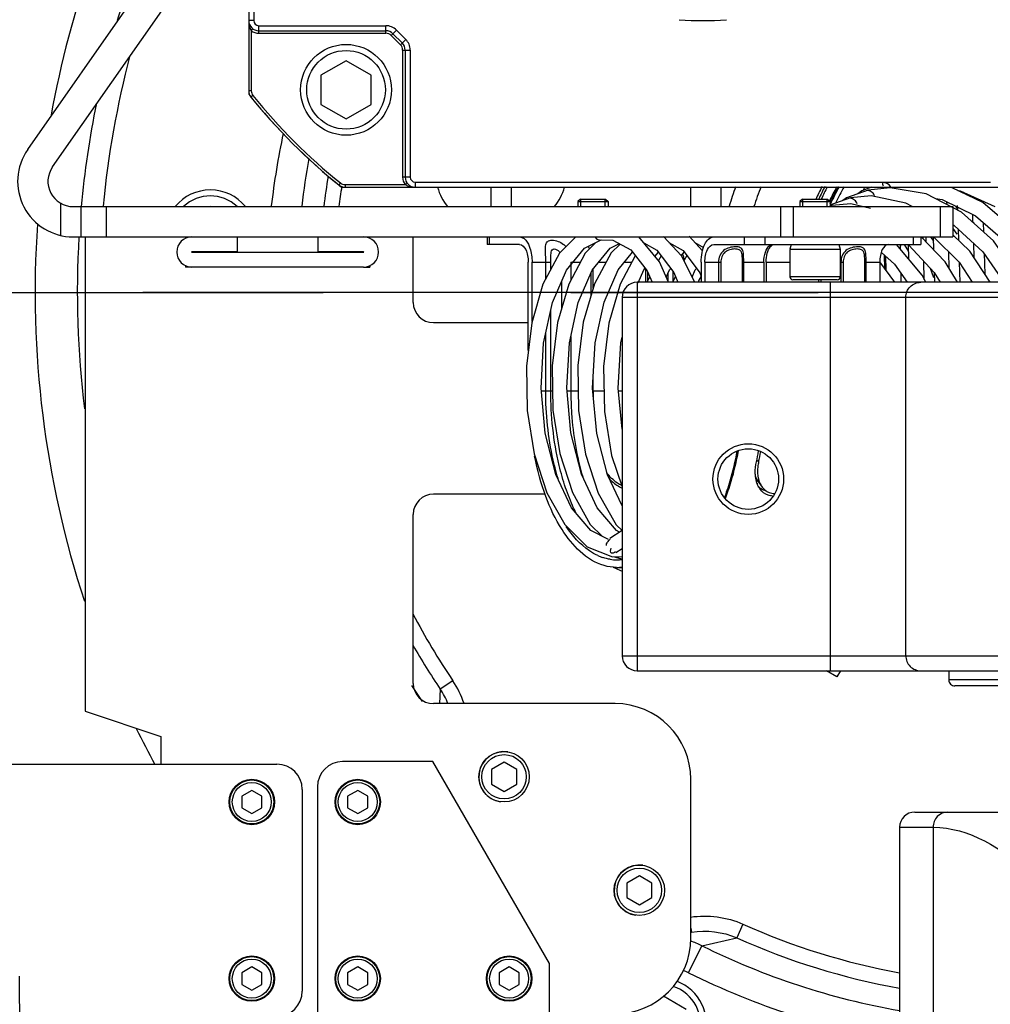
# Model space of a CAD drawing. Header units: millimetres. Extents: x 0 to 11890, y 0 to 8410.
# Tile 46 of 103: x 6911 to 7103, y 2128 to 2323. Entities that reach past the tile are written whole.
import ezdxf

# ---------------------------------------------------------------- set-up
doc = ezdxf.new("R2010")
doc.units = ezdxf.units.MM
doc.header["$LTSCALE"] = 653.95
doc.linetypes.add('CENTER', pattern=[0.6, 0.375, -0.075, 0.075, -0.075])
doc.layers.get('0').update_dxf_attribs({"linetype": 'CONTINUOUS'})
for name, color, linetype in [('304103000001_DXF_AXIS', 7, 'CONTINUOUS'), ('304103000002DXF_CONTINUOUS_LINE', 7, 'CONTINUOUS'), ('304103000006_DXF_AXIS', 7, 'CONTINUOUS'), ('304103000006DXF_CONTINUOUS_LINE', 7, 'CONTINUOUS'), ('304104000031DXF_CONTINUOUS_LINE', 7, 'CONTINUOUS'), ('304104000038DXF_CONTINUOUS_LINE', 7, 'CONTINUOUS'), ('304105000021DXF_CONTINUOUS_LINE', 7, 'CONTINUOUS'), ('304105000022DXF_CONTINUOUS_LINE', 7, 'CONTINUOUS'), ('304105000023DXF_CONTINUOUS_LINE', 7, 'CONTINUOUS'), ('304105000035DXF_CONTINUOUS_LINE', 7, 'CONTINUOUS'), ('304105000038DXF_CONTINUOUS_LINE', 7, 'CONTINUOUS'), ('304105000040DXF_CONTINUOUS_LINE', 7, 'CONTINUOUS'), ('304199000001DXF_CONTINUOUS_LINE', 7, 'CONTINUOUS'), ('304304000001DXF_CONTINUOUS_LINE', 7, 'CONTINUOUS'), ('501023000027DXF_CONTINUOUS_LINE', 7, 'CONTINUOUS'), ('501023000031DXF_CONTINUOUS_LINE', 7, 'CONTINUOUS'), ('501023000032DXF_CONTINUOUS_LINE', 7, 'CONTINUOUS'), ('501023000034DXF_CONTINUOUS_LINE', 7, 'CONTINUOUS'), ('501023000035DXF_CONTINUOUS_LINE', 7, 'CONTINUOUS'), ('501023000062DXF_CONTINUOUS_LINE', 7, 'CONTINUOUS'), ('501023000078DXF_CONTINUOUS_LINE', 7, 'CONTINUOUS'), ('501025000001DXF_CONTINUOUS_LINE', 7, 'CONTINUOUS'), ('537003000004DXF_CONTINUOUS_LINE', 7, 'CONTINUOUS'), ('604006000002DXF_CONTINUOUS_LINE', 7, 'CONTINUOUS'), ('604006000006DXF_CONTINUOUS_LINE', 7, 'CONTINUOUS'), ('R50-1TANHUANDXF_CONTINUOUS_LINE', 7, 'CONTINUOUS')]:
    doc.layers.add(name, color=color, linetype=linetype)

msp = doc.modelspace()

# ---------------------------------------------------------------- linework, layer by layer
at = {"color": 2, "linetype": 'Continuous'}
msp.add_circle((7110.316, 2268.777), 578.65, dxfattribs=at)
at = {"layer": '304103000001_DXF_AXIS', "color": 7, "linetype": 'CENTER'}
msp.add_line((6333.501, 2268.777), (8534.198, 2268.777), dxfattribs=at)
at = {"layer": '304103000002DXF_CONTINUOUS_LINE', "color": 7, "linetype": 'Continuous'}
for p, q in [((7088.316, 2165.777), (7151.316, 2165.777)), ((7085.316, 2162.777), (7085.316, 2123.433))]:
    msp.add_line(p, q, dxfattribs=at)
at = {"layer": '304103000002DXF_CONTINUOUS_LINE', "color": 9, "linetype": 'Continuous'}
for p, q in [((7085.316, 2162.777), (7091.937, 2162.777)), ((7091.937, 2162.777), (7091.937, 2111.236))]:
    msp.add_line(p, q, dxfattribs=at)
at = {"layer": '304103000002DXF_CONTINUOUS_LINE', "color": 7, "linetype": 'Continuous'}
msp.add_arc((7088.316, 2162.777), 3, 90.00012, 180, dxfattribs=at)
at = {"layer": '304103000002DXF_CONTINUOUS_LINE', "color": 9, "linetype": 'Continuous'}
for points in [[(7092.782, 2164.898), (7092.254, 2164.35), (7091.937, 2163.538), (7091.937, 2162.777)], [(7094.82, 2165.777), (7094.08, 2165.777), (7093.294, 2165.432), (7092.782, 2164.898)]]:
    msp.add_open_spline(points, degree=3, dxfattribs=at)
msp.add_open_spline([(7091.937, 2162.777), (7099.042, 2162.777), (7113.314, 2153.361), (7123.83, 2142.563), (7130.313, 2137.163)], degree=3, knots=[0, 0, 0, 0, 0.4571231, 1, 1, 1, 1], dxfattribs=at)
at = {"layer": '304103000006_DXF_AXIS', "color": 7, "linetype": 'CENTER'}
msp.add_line((7110.316, 2268.777), (6935.316, 2268.777), dxfattribs=at)
at = {"layer": '304103000006DXF_CONTINUOUS_LINE', "color": 9, "linetype": 'Continuous'}
for p, q in [((7004.316, 2289.628), (7004.316, 2285.777)), ((7008.316, 2289.628), (7008.316, 2285.777)), ((7033.316, 2270.777), (7033.316, 2193.777)), ((7071.629, 2193.777), (7071.629, 2270.777)), ((7190.316, 2267.777), (7030.316, 2267.777)), ((7086.523, 2196.777), (7086.523, 2267.777)), ((7030.316, 2196.777), (7125.316, 2196.777)), ((6996.762, 2191.817), (6994.288, 2190.141)), ((6994.288, 2190.141), (6994.151, 2187.274)), ((7043.918, 2142.805), (7044.069, 2141.948)), ((7054.244, 2143.584), (7053.023, 2140.856)), ((7046.121, 2139.296), (7053.023, 2140.856)), ((7043.466, 2133.941), (7046.121, 2139.296))]:
    msp.add_line(p, q, dxfattribs=at)
at = {"layer": '304103000006DXF_CONTINUOUS_LINE', "color": 7, "linetype": 'Continuous'}
for p, q in [((7190.316, 2270.777), (7033.316, 2270.777)), ((7030.316, 2267.777), (7030.316, 2196.777)), ((7033.316, 2193.777), (7125.316, 2193.777)), ((7043.918, 2141.922), (7044.071, 2141.949))]:
    msp.add_line(p, q, dxfattribs=at)
for radius in [7, 6]:
    msp.add_circle((7055.316, 2231.777), radius, dxfattribs=at)
at = {"layer": '304103000006DXF_CONTINUOUS_LINE', "color": 9, "linetype": 'Continuous'}
for centre, radius, start, end in [((7110.316, 2268.777), 196.34, 160.47066, 169.68513), ((7110.316, 2268.777), 187.968, 161.18588, 163.34776), ((7110.316, 2268.777), 183.638, 165.18256, 174.66716), ((7110.316, 2268.777), 187.968, 168.49004, 174.81199), ((7110.316, 2268.777), 150.498, 167.91222, 173.46328), ((7110.316, 2268.777), 144.521, 169.42195, 173.20586), ((7110.316, 2268.777), 140.165, 170.53128, 173.02864), ((7110.316, 2268.777), 137.177, 171.20386, 172.87222), ((7004.316, 2292.628), 11, 195.85709, 218.90666), ((7008.316, 2292.628), 11, 321.09842, 344.14216), ((7110.316, 2268.777), 61.197, 159.98488, 163.80437), ((7110.316, 2268.777), 56.499, 158.24805, 162.4866), ((7110.316, 2268.777), 196.34, 176.05409, 198.16994), ((7110.316, 2268.777), 187.968, 176.63886, 187.05201), ((7110.316, 2268.777), 137.177, 207.66585, 214.12683), ((7110.316, 2268.777), 140.165, 209.92861, 214.1267), ((6981.527, 2181.511), 18.394, 18.35949, 34.07831), ((7110.316, 2268.777), 144.521, 212.62579, 214.11339), ((7110.316, 2268.777), 196.34, 206.11523, 208.46193), ((7110.316, 2268.777), 137.177, 245.87317, 259.49354), ((7110.316, 2268.777), 140.165, 245.87332, 259.71843), ((7039.364, 2125.791), 15.101, 63.41859, 72.65724), ((7110.316, 2268.777), 144.521, 243.62836, 260.03805), ((7039.406, 2125.742), 9.15, 63.65709, 70.46091), ((7110.316, 2268.777), 150.498, 243.62836, 260.6436)]:
    msp.add_arc(centre, radius, start, end, dxfattribs=at)
at = {"layer": '304103000006DXF_CONTINUOUS_LINE', "color": 7, "linetype": 'Continuous'}
for centre, radius, start, end in [((7110.316, 2268.777), 45.501, 152.58069, 156.11992), ((7110.316, 2268.777), 45, 152.24203, 155.68622), ((7033.316, 2267.777), 3, 90, 180), ((7033.316, 2196.777), 3, 180, 270), ((6981.525, 2181.541), 15.39, 21.91257, 33.97281)]:
    msp.add_arc(centre, radius, start, end, dxfattribs=at)
at = {"layer": '304103000006DXF_CONTINUOUS_LINE', "color": 9, "linetype": 'Continuous'}
for points in [[(7086.523, 2267.777), (7086.523, 2268.542), (7087.153, 2270.132), (7088.741, 2270.777), (7089.501, 2270.777)], [(7086.523, 2196.777), (7086.523, 2196.013), (7087.153, 2194.422), (7088.741, 2193.777), (7089.501, 2193.777)]]:
    msp.add_open_spline(points, degree=3, knots=[0, 0, 0, 0, 0.5012589, 1, 1, 1, 1], dxfattribs=at)
msp.add_open_spline([(7043.913, 2144.963), (7047.346, 2145.498), (7051.073, 2145.004), (7054.244, 2143.584)], degree=3, dxfattribs=at)
at = {"layer": '304103000006DXF_CONTINUOUS_LINE', "color": 7, "linetype": 'Continuous'}
msp.add_open_spline([(7044.071, 2141.949), (7047.031, 2142.471), (7050.277, 2142.079), (7053.023, 2140.856)], degree=3, dxfattribs=at)
at = {"layer": '304104000031DXF_CONTINUOUS_LINE', "color": 7, "linetype": 'Continuous'}
for radius, start, end in [(42.5, 150.53829, 155.79473), (41.634, 149.8766, 154.6551), (38.077, 146.93947, 147.87661)]:
    msp.add_arc((7110.316, 2268.777), radius, start, end, dxfattribs=at)
at = {"layer": '304104000038DXF_CONTINUOUS_LINE', "color": 7, "linetype": 'Continuous'}
for p, q in [((6956.316, 2308.741), (6956.316, 2308.039)), ((6956.316, 2308.039), (6956.43, 2308.079)), ((6974.727, 2289.628), (6974.767, 2289.743)), ((6974.727, 2289.628), (6975.429, 2289.628))]:
    msp.add_line(p, q, dxfattribs=at)
msp.add_arc((7046.316, 2379.628), 115, 218.49995, 231.50005, dxfattribs=at)
at = {"layer": '304105000021DXF_CONTINUOUS_LINE', "color": 7, "linetype": 'Continuous'}
for p, q in [((6954.053, 2279.777), (6954.053, 2276.827)), ((6970.053, 2276.827), (6970.053, 2279.777)), ((6954.053, 2276.827), (6945.053, 2276.827)), ((6945.053, 2276.727), (6979.053, 2276.727)), ((6979.053, 2276.827), (6970.053, 2276.827)), ((6979.053, 2273.777), (6945.053, 2273.777))]:
    msp.add_line(p, q, dxfattribs=at)
for centre, radius, start, end in [((6945.053, 2276.777), 3, 90, 270), ((6979.053, 2276.777), 3, 270, 90), ((6945.053, 2276.777), 0.05, 90, 270), ((6979.053, 2276.777), 0.05, 270, 90)]:
    msp.add_arc(centre, radius, start, end, dxfattribs=at)
at = {"layer": '304105000022DXF_CONTINUOUS_LINE', "color": 7, "linetype": 'Continuous'}
for p, q in [((7043.918, 2285.777), (7043.918, 2289.628)), ((7049.918, 2285.777), (7049.918, 2289.628)), ((7072.899, 2192.581), (7070.827, 2193.777)), ((7073.59, 2193.777), (7072.899, 2192.581))]:
    msp.add_line(p, q, dxfattribs=at)
at = {"layer": '304105000023DXF_CONTINUOUS_LINE', "color": 7, "linetype": 'Continuous'}
for p, q in [((7003.571, 2279.777), (7003.571, 2278.277)), ((7089.516, 2279.777), (7089.516, 2278.277)), ((7009.973, 2278.277), (7003.571, 2278.277)), ((7048.473, 2278.277), (7089.516, 2278.277)), ((7011.723, 2257.251), (7011.723, 2274.777)), ((7012.473, 2262.984), (7012.473, 2274.777)), ((7024.597, 2269.6), (7024.597, 2273.433)), ((7034.989, 2270.777), (7034.989, 2273.434)), ((7045.973, 2274.777), (7045.973, 2270.777)), ((7046.723, 2274.777), (7046.723, 2270.777)), ((7058.414, 2274.777), (7058.414, 2270.777)), ((7058.847, 2274.777), (7058.847, 2270.777)), ((7081.364, 2274.777), (7081.364, 2270.777)), ((7024.164, 2268.124), (7024.164, 2272.646)), ((7035.422, 2271.174), (7035.422, 2272.75)), ((7069.239, 2271.277), (7069.239, 2270.777)), ((7069.672, 2271.277), (7069.672, 2270.777)), ((7024.597, 2249.277), (7024.597, 2252.184)), ((7057.381, 2231.07), (7058.069, 2230.177)), ((7029.223, 2214.277), (7030.316, 2214.277))]:
    msp.add_line(p, q, dxfattribs=at)
at = {"layer": '304105000023DXF_CONTINUOUS_LINE', "color": 9, "linetype": 'Continuous'}
for p, q in [((7003.973, 2279.777), (7003.973, 2278.277)), ((7054.473, 2279.777), (7054.473, 2278.277)), ((7058.571, 2279.777), (7058.571, 2278.277)), ((7088.016, 2279.777), (7088.016, 2278.277)), ((7059.979, 2278.126), (7059.988, 2278.059)), ((7012.473, 2274.777), (7016.174, 2274.777)), ((7015.181, 2271.435), (7015.181, 2274.777)), ((7016.174, 2273.296), (7016.174, 2274.777)), ((7020.156, 2274.777), (7020.156, 2271.21)), ((7020.156, 2274.777), (7022.061, 2274.777)), ((7025.7, 2274.777), (7027.165, 2274.777)), ((7030.793, 2274.777), (7032.254, 2274.777)), ((7046.723, 2274.777), (7049.894, 2274.777)), ((7049.431, 2274.777), (7049.431, 2270.777)), ((7049.894, 2274.777), (7049.894, 2270.777)), ((7054.158, 2270.777), (7054.158, 2274.777)), ((7054.158, 2274.777), (7058.414, 2274.777)), ((7054.406, 2270.777), (7054.406, 2274.777)), ((7058.847, 2274.777), (7063.543, 2274.777)), ((7073.543, 2274.777), (7074.143, 2274.777)), ((7073.68, 2274.777), (7073.68, 2270.777)), ((7074.143, 2274.777), (7074.143, 2270.777)), ((7078.407, 2270.777), (7078.407, 2274.777)), ((7078.407, 2274.777), (7081.364, 2274.777)), ((7078.655, 2270.777), (7078.655, 2274.777)), ((7039.43, 2270.951), (7039.43, 2272.577)), ((7040.423, 2270.991), (7040.423, 2272.918)), ((7018.306, 2270.89), (7018.306, 2265.53)), ((7016.174, 2249.277), (7016.174, 2265.167)), ((7015.181, 2249.277), (7015.181, 2260.604)), ((7020.156, 2260.063), (7020.156, 2249.277)), ((7014.317, 2249.277), (7016.525, 2249.277)), ((7019.417, 2249.277), (7021.624, 2249.277)), ((7024.597, 2249.277), (7026.724, 2249.277)), ((7029.608, 2249.277), (7030.316, 2249.277)), ((7056.989, 2235.502), (7057.363, 2235.173))]:
    msp.add_line(p, q, dxfattribs=at)
for centre, radius, start, end in [((7016.473, 2275.58), 3.501, 39.40864, 50.44689), ((7009.065, 2243.968), 44.687, 339.01177, 341.11141), ((7032.142, 2225.135), 9.383, 249.22316, 254.55492), ((7032.027, 2224.731), 8.963, 254.57813, 257.56314), ((7031.988, 2224.56), 8.787, 257.56908, 259.0048)]:
    msp.add_arc(centre, radius, start, end, dxfattribs=at)
at = {"layer": '304105000023DXF_CONTINUOUS_LINE', "color": 7, "linetype": 'Continuous'}
for centre, radius, start, end in [((7091.539, 2249.277), 66.942, 180.00008, 181.10803), ((6998.967, 2247.922), 59.349, 347.5952, 349.73792), ((6999.511, 2247.899), 59.235, 347.59391, 349.60422), ((7061.884, 2232.649), 5.13, 198.95789, 200.09652), ((7060.228, 2233.265), 3.595, 211.77361, 217.64013), ((7007.238, 2244.387), 46.338, 339.52725, 341.38023), ((7060.822, 2232.142), 3.95, 209.63213, 216.64469), ((7059.703, 2232.709), 3.392, 227.52736, 234.96984), ((7059.686, 2232.686), 3.364, 234.98941, 236.75148), ((7060.592, 2232.106), 3.18, 237.69006, 248.74212), ((7029.582, 2225.549), 9.823, 245.41823, 251.74842), ((7029.226, 2224.234), 8.457, 261.46615, 269.97838), ((7032.222, 2223.89), 8.15, 248.27051, 252.35278), ((7029.221, 2224.216), 8.439, 270.01447, 277.46287), ((7032.071, 2223.416), 7.653, 252.35449, 256.78148), ((7035.201, 2226.469), 13.835, 241.25354, 243.98746), ((7034.898, 2225.838), 13.135, 243.96736, 249.48964), ((7029.22, 2223.086), 8.809, 270.01548, 277.16537)]:
    msp.add_arc(centre, radius, start, end, dxfattribs=at)
for points, knots in [([(7009.973, 2279.777), (7010.139, 2279.777), (7010.94, 2279.605), (7011.468, 2278.862), (7011.747, 2278.299)], [0, 0, 0, 0, 0.2094026, 1, 1, 1, 1]), ([(7045.973, 2274.777), (7045.973, 2275.418), (7046.103, 2276.648), (7046.623, 2278.485), (7047.708, 2279.777), (7048.473, 2279.777)], [0, 0, 0, 0, 0.32434, 0.6128006, 1, 1, 1, 1]), ([(7009.973, 2278.277), (7010.508, 2278.277), (7011.268, 2277.372), (7011.632, 2276.087), (7011.723, 2275.226), (7011.723, 2274.777)], [0, 0, 0, 0, 0.3871982, 0.6756457, 1, 1, 1, 1]), ([(7011.747, 2278.299), (7011.868, 2278.055), (7012.315, 2276.933), (7012.473, 2275.71), (7012.473, 2274.777)], [0, 0, 0, 0, 0.2259371, 1, 1, 1, 1]), ([(7046.723, 2274.777), (7046.723, 2275.226), (7046.814, 2276.087), (7047.178, 2277.372), (7047.937, 2278.277), (7048.473, 2278.277)], [0, 0, 0, 0, 0.3243543, 0.6128018, 1, 1, 1, 1]), ([(7058.414, 2274.777), (7058.414, 2275.451), (7058.568, 2276.626), (7059.147, 2277.755), (7059.555, 2278.059)], [0, 0, 0, 0, 0.5698983, 1, 1, 1, 1]), ([(7058.847, 2274.777), (7058.847, 2275.376), (7058.978, 2276.457), (7059.429, 2277.487), (7059.754, 2277.844)], [0, 0, 0, 0, 0.5541799, 1, 1, 1, 1]), ([(7059.731, 2278.122), (7059.794, 2278.134), (7059.875, 2278.143), (7060.004, 2278.131), (7060.013, 2278.1)], [0, 0, 0, 0, 0.666179, 1, 1, 1, 1]), ([(7060.013, 2278.1), (7060.015, 2278.093), (7060.01, 2278.075), (7059.996, 2278.065), (7059.988, 2278.059)], [0, 0, 0, 0, 0.3975743, 1, 1, 1, 1]), ([(7083.114, 2278.277), (7082.578, 2278.277), (7081.819, 2277.372), (7081.455, 2276.087), (7081.364, 2275.226), (7081.364, 2274.777)], [0, 0, 0, 0, 0.3871982, 0.6756457, 1, 1, 1, 1]), ([(7026.733, 2214.633), (7023.218, 2215.644), (7018.576, 2220.581), (7014.904, 2228.527), (7013.514, 2233.58), (7012.973, 2236.286)], [0, 0, 0, 0, 0.4134987, 0.687892, 1, 1, 1, 1]), ([(7056.747, 2232.287), (7056.721, 2232.519), (7056.663, 2233.485), (7056.773, 2234.457), (7056.93, 2235.173)], [0, 0, 0, 0, 0.2418463, 1, 1, 1, 1]), ([(7057.363, 2235.173), (7057.296, 2234.868), (7057.105, 2233.736), (7057.135, 2232.554), (7057.339, 2231.743)], [0, 0, 0, 0, 0.2715811, 1, 1, 1, 1]), ([(7030.209, 2230.495), (7029.931, 2230.638), (7028.809, 2231.305), (7027.846, 2232.238), (7027.266, 2233.043)], [0, 0, 0, 0, 0.2394248, 1, 1, 1, 1]), ([(7027.739, 2231.864), (7027.934, 2231.661), (7028.705, 2230.925), (7029.603, 2230.32), (7030.309, 2229.978)], [0, 0, 0, 0, 0.2636717, 1, 1, 1, 1]), ([(7021.305, 2224.801), (7021.098, 2225.205), (7020.267, 2226.919), (7019.572, 2228.697), (7019.109, 2230.071)], [0, 0, 0, 0, 0.2384758, 1, 1, 1, 1]), ([(7025.496, 2216.617), (7024.913, 2216.883), (7022.417, 2218.318), (7020.466, 2220.553), (7019.226, 2222.398)], [0, 0, 0, 0, 0.223667, 1, 1, 1, 1])]:
    msp.add_open_spline(points, degree=3, knots=knots, dxfattribs=at)
at = {"layer": '304105000023DXF_CONTINUOUS_LINE', "color": 9, "linetype": 'Continuous'}
for points, knots in [([(7015.181, 2274.777), (7015.181, 2275.425), (7015.157, 2276.585), (7015.087, 2277.773), (7015.204, 2278.279)], [0, 0, 0, 0, 0.5551786, 1, 1, 1, 1]), ([(7015.204, 2278.279), (7015.258, 2278.509), (7015.536, 2279.037), (7016.555, 2279.162), (7017.639, 2278.948), (7018.382, 2278.543), (7018.702, 2278.279)], [0, 0, 0, 0, 0.1749974, 0.3923288, 0.6926648, 1, 1, 1, 1]), ([(7016.174, 2274.777), (7016.174, 2275.165), (7016.172, 2275.741), (7016.223, 2276.482), (7016.296, 2276.985), (7016.627, 2277.394), (7017.38, 2277.39), (7017.807, 2276.938), (7017.97, 2276.6)], [0, 0, 0, 0, 0.2716478, 0.4021067, 0.5213482, 0.6233797, 0.7376186, 1, 1, 1, 1]), ([(7054.406, 2274.777), (7054.406, 2275.198), (7054.404, 2275.954), (7054.358, 2276.866), (7054.077, 2277.42), (7053.587, 2277.771), (7052.695, 2277.847), (7051.549, 2277.695), (7050.37, 2277.143), (7049.585, 2276.069), (7049.431, 2275.206), (7049.431, 2274.777)], [0, 0, 0, 0, 0.1386404, 0.2512755, 0.2953455, 0.3379713, 0.4436895, 0.5785219, 0.7198931, 0.8586986, 1, 1, 1, 1]), ([(7054.158, 2274.777), (7054.158, 2275.133), (7054.149, 2275.783), (7054.078, 2276.573), (7053.799, 2277.047), (7053.357, 2277.339), (7052.599, 2277.409), (7051.626, 2277.283), (7050.638, 2276.802), (7050.01, 2275.867), (7049.894, 2275.139), (7049.894, 2274.777)], [0, 0, 0, 0, 0.1373748, 0.2527033, 0.2992008, 0.3443337, 0.4514448, 0.5830555, 0.7224285, 0.8604282, 1, 1, 1, 1]), ([(7078.655, 2274.777), (7078.655, 2275.198), (7078.653, 2275.954), (7078.607, 2276.866), (7078.326, 2277.42), (7077.836, 2277.771), (7076.944, 2277.847), (7075.797, 2277.695), (7074.619, 2277.143), (7073.834, 2276.069), (7073.68, 2275.206), (7073.68, 2274.777)], [0, 0, 0, 0, 0.1386404, 0.2512755, 0.2953455, 0.3379713, 0.4436895, 0.5785219, 0.7198931, 0.8586986, 1, 1, 1, 1]), ([(7078.407, 2274.777), (7078.407, 2275.133), (7078.398, 2275.783), (7078.326, 2276.573), (7078.048, 2277.047), (7077.606, 2277.339), (7076.847, 2277.409), (7075.875, 2277.283), (7074.887, 2276.802), (7074.259, 2275.867), (7074.143, 2275.139), (7074.143, 2274.777)], [0, 0, 0, 0, 0.1373748, 0.2527033, 0.2992008, 0.3443337, 0.4514448, 0.5830555, 0.7224285, 0.8604282, 1, 1, 1, 1]), ([(7017.768, 2231.392), (7017.337, 2232.759), (7015.785, 2238.598), (7015.181, 2244.674), (7015.181, 2249.277)], [0, 0, 0, 0, 0.2374196, 1, 1, 1, 1]), ([(7019.109, 2230.071), (7018.62, 2231.523), (7016.853, 2237.777), (7016.174, 2244.317), (7016.174, 2249.277)], [0, 0, 0, 0, 0.2360541, 1, 1, 1, 1]), ([(7020.156, 2249.277), (7020.156, 2247.787), (7020.349, 2242.034), (7021.285, 2236.288), (7022.497, 2232.196)], [0, 0, 0, 0, 0.2587684, 1, 1, 1, 1]), ([(7051.15, 2229.592), (7051.355, 2230.199), (7052.151, 2232.729), (7052.75, 2235.32), (7053.108, 2237.299)], [0, 0, 0, 0, 0.2415182, 1, 1, 1, 1]), ([(7051.345, 2229.502), (7051.556, 2230.118), (7052.378, 2232.693), (7052.993, 2235.332), (7053.359, 2237.349)], [0, 0, 0, 0, 0.2412149, 1, 1, 1, 1])]:
    msp.add_open_spline(points, degree=3, knots=knots, dxfattribs=at)
at = {"layer": '304105000023DXF_CONTINUOUS_LINE', "color": 7, "linetype": 'Continuous'}
for points in [[(7023.614, 2277.907), (7023.687, 2277.723), (7023.752, 2277.536), (7023.809, 2277.346)], [(7059.555, 2278.059), (7059.605, 2278.096), (7059.67, 2278.11), (7059.731, 2278.122)], [(7059.754, 2277.844), (7059.825, 2277.922), (7059.903, 2277.995), (7059.988, 2278.059)], [(7057.033, 2230.982), (7056.888, 2231.403), (7056.797, 2231.845), (7056.747, 2232.287)], [(7056.752, 2232.289), (7056.856, 2231.969), (7056.995, 2231.658), (7057.172, 2231.372)], [(7057.388, 2230.189), (7057.261, 2230.411), (7057.155, 2230.646), (7057.067, 2230.886)], [(7057.339, 2231.743), (7057.394, 2231.528), (7057.461, 2231.316), (7057.544, 2231.111)], [(7057.544, 2231.111), (7057.677, 2230.78), (7057.851, 2230.461), (7058.069, 2230.177)], [(7059.251, 2228.599), (7058.625, 2228.82), (7058.049, 2229.252), (7057.652, 2229.784)], [(7058.889, 2229.412), (7058.52, 2229.509), (7058.161, 2229.664), (7057.842, 2229.873)], [(7058.069, 2230.177), (7058.296, 2229.881), (7058.577, 2229.618), (7058.892, 2229.418)], [(7060.141, 2228.403), (7059.839, 2228.434), (7059.537, 2228.498), (7059.251, 2228.599)], [(7059.439, 2229.142), (7059.772, 2229.013), (7060.13, 2228.938), (7060.487, 2228.914)], [(7027.971, 2215.871), (7027.474, 2215.945), (7026.982, 2216.064), (7026.505, 2216.221)], [(7029.223, 2214.277), (7028.384, 2214.277), (7027.539, 2214.402), (7026.733, 2214.633)]]:
    msp.add_open_spline(points, degree=3, dxfattribs=at)
at = {"layer": '304105000023DXF_CONTINUOUS_LINE', "color": 9, "linetype": 'Continuous'}
msp.add_open_spline([(7042.312, 2276.379), (7042.464, 2275.967), (7042.526, 2275.521), (7042.548, 2275.082)], degree=3, dxfattribs=at)
at = {"layer": '304105000035DXF_CONTINUOUS_LINE', "color": 7, "linetype": 'Continuous'}
for p, q in [((6912.512, 2297.086), (6949.128, 2349.378)), ((6917.427, 2293.645), (6956.316, 2349.184)), ((6921.523, 2285.777), (7095.864, 2285.777)), ((6923.053, 2285.777), (6923.053, 2279.777)), ((7095.864, 2285.777), (7095.864, 2279.777)), ((6921.523, 2279.777), (7095.864, 2279.777)), ((6923.918, 2279.777), (6923.918, 2185.777)), ((6988.918, 2266.777), (6988.918, 2279.777)), ((6992.918, 2262.777), (7011.723, 2262.777)), ((7015.091, 2228.777), (6992.918, 2228.777)), ((6988.918, 2191.277), (6988.918, 2224.777)), ((6923.918, 2185.777), (6938.918, 2180.777)), ((7028.918, 2187.277), (6992.918, 2187.277)), ((6938.918, 2180.777), (6938.918, 2175.277)), ((7043.918, 2140.777), (7043.918, 2172.277))]:
    msp.add_line(p, q, dxfattribs=at)
at = {"layer": '304105000035DXF_CONTINUOUS_LINE', "color": 9, "linetype": 'Continuous'}
for p, q in [((6919.053, 2280.058), (6919.053, 2286.43)), ((6928.053, 2285.777), (6928.053, 2279.777)), ((7061.713, 2285.777), (7061.713, 2279.777)), ((7064.213, 2285.777), (7064.213, 2279.777)), ((7093.364, 2285.777), (7093.364, 2279.777))]:
    msp.add_line(p, q, dxfattribs=at)
at = {"layer": '304105000035DXF_CONTINUOUS_LINE', "color": 7, "linetype": 'Continuous'}
for centre, radius, start, end in [((6921.523, 2290.777), 11, 145, 270), ((6921.523, 2290.777), 5, 145, 270), ((6992.918, 2266.777), 4, 180, 270), ((6992.918, 2224.777), 4, 90, 180), ((6992.918, 2191.277), 4, 180, 270), ((7028.918, 2172.277), 15, 0, 90), ((7028.918, 2140.777), 15, 270, 360)]:
    msp.add_arc(centre, radius, start, end, dxfattribs=at)
at = {"layer": '304105000038DXF_CONTINUOUS_LINE', "color": 7, "linetype": 'Continuous'}
for p, q in [((6858.918, 2175.277), (6961.918, 2175.277)), ((6966.918, 2170.277), (6966.918, 2130.277))]:
    msp.add_line(p, q, dxfattribs=at)
for centre, start, end in [((6961.918, 2170.277), 0, 90), ((6961.918, 2130.277), 270, 360)]:
    msp.add_arc(centre, 5, start, end, dxfattribs=at)
at = {"layer": '304105000040DXF_CONTINUOUS_LINE', "color": 7, "linetype": 'Continuous'}
for p, q in [((6992.824, 2175.777), (6974.918, 2175.777)), ((7015.918, 2135.777), (6992.824, 2175.777)), ((6969.918, 2170.777), (6969.918, 2001.777)), ((7015.918, 1994.827), (7015.918, 2135.777))]:
    msp.add_line(p, q, dxfattribs=at)
msp.add_arc((6974.918, 2170.777), 5, 90, 180, dxfattribs=at)
at = {"layer": '304199000001DXF_CONTINUOUS_LINE', "color": 7, "linetype": 'Continuous'}
for p, q in [((7094.71, 2286.182), (7094.686, 2286.701)), ((7096.727, 2286.009), (7096.765, 2285.13)), ((7099.848, 2282.674), (7099.79, 2284.238)), ((7096.905, 2281.358), (7096.98, 2279.089)), ((7101.86, 2282.653), (7101.924, 2280.799)), ((7089.958, 2279.407), (7089.946, 2279.777)), ((7090.52, 2279.777), (7090.491, 2278.848)), ((7091.958, 2279.777), (7092.037, 2277.227)), ((7085.481, 2277.332), (7085.459, 2278.277)), ((7085.477, 2278.277), (7085.467, 2277.944)), ((7087.007, 2278.224), (7087.091, 2275.384)), ((7100.072, 2275.614), (7099.986, 2278.525)), ((7082.353, 2273.512), (7082.309, 2276.127)), ((7082.524, 2275.935), (7082.584, 2273.203)), ((7095.132, 2273.506), (7095.037, 2276.817)), ((7102.059, 2276.493), (7102.116, 2274.513)), ((7090.191, 2271.344), (7090.092, 2274.944)), ((7097.109, 2274.751), (7097.219, 2270.777)), ((7102.116, 2274.513), (7102.174, 2272.413)), ((7085.622, 2270.777), (7085.586, 2272.525)), ((7092.166, 2272.703), (7092.219, 2270.77))]:
    msp.add_line(p, q, dxfattribs=at)
at = {"layer": '304304000001DXF_CONTINUOUS_LINE', "color": 7, "linetype": 'Continuous'}
for p, q in [((6956.316, 2450.516), (6956.316, 2308.741)), ((6958.316, 2320.628), (6983.488, 2320.628)), ((6984.902, 2320.043), (6986.731, 2318.214)), ((6987.316, 2316.8), (6987.316, 2291.628)), ((6975.429, 2289.628), (7117.204, 2289.628))]:
    msp.add_line(p, q, dxfattribs=at)
at = {"layer": '304304000001DXF_CONTINUOUS_LINE', "color": 9, "linetype": 'Continuous'}
for p, q in [((6957.316, 2436.628), (6957.316, 2322.628)), ((6957.316, 2322.628), (6956.316, 2322.628)), ((6956.816, 2320.628), (6957.116, 2321.028)), ((6956.816, 2320.628), (6956.816, 2308.741)), ((6958.316, 2320.128), (6958.316, 2321.628)), ((6958.316, 2321.628), (6983.488, 2321.628)), ((6983.488, 2320.128), (6983.488, 2321.628)), ((6984.549, 2319.689), (6985.609, 2320.75)), ((6985.609, 2320.75), (6987.438, 2318.921)), ((6958.316, 2320.128), (6983.488, 2320.128)), ((6984.549, 2319.689), (6986.377, 2317.861)), ((6986.377, 2317.861), (6987.438, 2318.921)), ((6986.816, 2316.8), (6986.816, 2291.628)), ((6986.816, 2316.8), (6988.316, 2316.8)), ((6988.316, 2316.8), (6988.316, 2291.628)), ((6956.816, 2308.741), (6956.316, 2308.741)), ((6957.148, 2307.8), (6956.759, 2307.486)), ((6988.316, 2291.628), (6986.816, 2291.628)), ((6974.488, 2290.46), (6974.175, 2290.071)), ((6975.429, 2290.128), (6975.429, 2289.628)), ((6975.429, 2290.128), (6987.316, 2290.128)), ((6987.316, 2290.128), (6987.716, 2290.428)), ((6989.316, 2290.628), (6989.316, 2289.628)), ((6989.316, 2290.628), (7103.316, 2290.628))]:
    msp.add_line(p, q, dxfattribs=at)
at = {"layer": '304304000001DXF_CONTINUOUS_LINE', "color": 7, "linetype": 'Continuous'}
for centre, radius, start, end in [((6958.316, 2322.628), 2, 180, 270), ((6983.488, 2318.628), 2, 45, 90), ((6985.316, 2316.8), 2, 0, 45), ((6958.316, 2308.741), 2, 180, 218.85272), ((7046.316, 2379.628), 115, 218.85272, 231.14728), ((6989.316, 2291.628), 2, 180, 270), ((6975.429, 2291.628), 2, 231.14728, 270)]:
    msp.add_arc(centre, radius, start, end, dxfattribs=at)
at = {"layer": '304304000001DXF_CONTINUOUS_LINE', "color": 9, "linetype": 'Continuous'}
for centre, radius, start, end in [((6958.316, 2322.628), 1, 180, 270), ((7046.316, 2379.628), 57, 265.30692, 274.69308), ((6958.316, 2322.628), 2.5, 233.1301, 270), ((6983.488, 2318.628), 3, 45, 90), ((6983.488, 2318.628), 1.5, 45, 90), ((6985.316, 2316.8), 3, 0, 45), ((6985.316, 2316.8), 1.5, 0, 45), ((6958.316, 2308.741), 1.5, 180, 218.85272), ((7046.316, 2379.628), 114.5, 218.85272, 231.14728), ((6989.316, 2291.628), 2.5, 180, 216.8699), ((6989.316, 2291.628), 1, 180, 270), ((6975.429, 2291.628), 1.5, 231.14728, 270)]:
    msp.add_arc(centre, radius, start, end, dxfattribs=at)
for points in [[(6956.316, 2322.628), (6956.316, 2321.941), (6956.435, 2321.2), (6956.816, 2320.628)], [(6987.316, 2290.128), (6987.888, 2289.747), (6988.629, 2289.628), (6989.316, 2289.628)]]:
    msp.add_open_spline(points, degree=3, dxfattribs=at)
at = {"layer": '501023000027DXF_CONTINUOUS_LINE', "color": 7, "linetype": 'Continuous'}
for p, q in [((7022.043, 2287.277), (7021.543, 2286.777)), ((7022.043, 2287.277), (7027.043, 2287.277)), ((7027.043, 2287.277), (7027.543, 2286.777)), ((7066.043, 2287.277), (7065.543, 2286.777)), ((7066.043, 2287.277), (7071.043, 2287.277)), ((7071.043, 2287.277), (7071.543, 2286.777)), ((7021.543, 2286.777), (7021.543, 2285.777)), ((7021.543, 2286.777), (7027.543, 2286.777)), ((7027.543, 2286.777), (7027.543, 2285.777)), ((7065.543, 2286.777), (7065.543, 2285.777)), ((7065.543, 2286.777), (7071.543, 2286.777)), ((7071.543, 2286.777), (7071.543, 2285.777)), ((7063.543, 2277.277), (7063.543, 2271.877)), ((7073.543, 2277.277), (7063.543, 2277.277)), ((7073.543, 2277.277), (7073.543, 2271.877)), ((7072.943, 2271.277), (7064.143, 2271.277))]:
    msp.add_line(p, q, dxfattribs=at)
at = {"layer": '501023000027DXF_CONTINUOUS_LINE', "color": 2, "linetype": 'Continuous'}
for p, q in [((7022.143, 2285.777), (7022.143, 2287.277)), ((7026.943, 2285.777), (7026.943, 2287.277)), ((7066.143, 2285.777), (7066.143, 2287.277)), ((7070.943, 2285.777), (7070.943, 2287.277))]:
    msp.add_line(p, q, dxfattribs=at)
at = {"layer": '501023000027DXF_CONTINUOUS_LINE', "color": 9, "linetype": 'Continuous'}
msp.add_line((7073.543, 2271.877), (7063.543, 2271.877), dxfattribs=at)
at = {"layer": '501023000027DXF_CONTINUOUS_LINE', "color": 7, "linetype": 'Continuous'}
for centre, start, end in [((7064.143, 2271.877), 180, 270), ((7072.943, 2271.877), 270, 360)]:
    msp.add_arc(centre, 0.6, start, end, dxfattribs=at)
at = {"layer": '501023000031DXF_CONTINUOUS_LINE', "color": 7, "linetype": 'Continuous'}
for p, q in [((7095.068, 2193.777), (7095.068, 2191.977)), ((7111.868, 2190.777), (7096.268, 2190.777))]:
    msp.add_line(p, q, dxfattribs=at)
at = {"layer": '501023000031DXF_CONTINUOUS_LINE', "color": 9, "linetype": 'Continuous'}
msp.add_line((7112.358, 2191.977), (7095.068, 2191.977), dxfattribs=at)
at = {"layer": '501023000031DXF_CONTINUOUS_LINE', "color": 7, "linetype": 'Continuous'}
msp.add_arc((7096.268, 2191.977), 1.2, 180, 270.00001, dxfattribs=at)
at = {"layer": '501023000032DXF_CONTINUOUS_LINE', "color": 7, "linetype": 'Continuous'}
for p, q in [((6975.606, 2314.691), (6970.606, 2311.804)), ((6980.606, 2311.804), (6975.606, 2314.691)), ((6970.606, 2311.804), (6970.606, 2306.031)), ((6980.606, 2306.031), (6980.606, 2311.804)), ((6970.606, 2306.031), (6975.606, 2303.144)), ((6975.606, 2303.144), (6980.606, 2306.031))]:
    msp.add_line(p, q, dxfattribs=at)
msp.add_circle((6975.606, 2308.918), 9, dxfattribs=at)
at = {"layer": '501023000032DXF_CONTINUOUS_LINE', "color": 9, "linetype": 'Continuous'}
msp.add_circle((6975.606, 2308.918), 7.8, dxfattribs=at)
at = {"layer": '501023000034DXF_CONTINUOUS_LINE', "color": 7, "linetype": 'Continuous'}
msp.add_line((6948.839, 2285.777), (6948.711, 2285.851), dxfattribs=at)
msp.add_arc((6948.711, 2280.078), 9, 39.45582, 140.54418, dxfattribs=at)
at = {"layer": '501023000034DXF_CONTINUOUS_LINE', "color": 9, "linetype": 'Continuous'}
msp.add_arc((6948.711, 2280.078), 7.8, 47.12622, 132.87331, dxfattribs=at)
at = {"layer": '501023000035DXF_CONTINUOUS_LINE', "color": 7, "linetype": 'Continuous'}
msp.add_line((7043.032, 2126.685), (7038.514, 2129.293), dxfattribs=at)
msp.add_arc((7038.032, 2123.798), 9, 166.91379, 69.70326, dxfattribs=at)
at = {"layer": '501023000035DXF_CONTINUOUS_LINE', "color": 9, "linetype": 'Continuous'}
msp.add_arc((7038.032, 2123.798), 7.8, 163.80439, 72.04909, dxfattribs=at)
at = {"layer": '501023000062DXF_CONTINUOUS_LINE', "color": 7, "linetype": 'Continuous'}
for p, q in [((6956.918, 2170.087), (6954.918, 2168.932)), ((6958.918, 2168.932), (6956.918, 2170.087)), ((6977.918, 2170.087), (6975.918, 2168.932)), ((6979.918, 2168.932), (6977.918, 2170.087)), ((6954.918, 2168.932), (6954.918, 2166.622)), ((6958.918, 2166.622), (6958.918, 2168.932)), ((6975.918, 2168.932), (6975.918, 2166.622)), ((6979.918, 2166.622), (6979.918, 2168.932)), ((6954.918, 2166.622), (6956.918, 2165.468)), ((6956.918, 2165.468), (6958.918, 2166.622)), ((6975.918, 2166.622), (6977.918, 2165.468)), ((6977.918, 2165.468), (6979.918, 2166.622)), ((6956.918, 2135.087), (6954.918, 2133.932)), ((6958.918, 2133.932), (6956.918, 2135.087)), ((6977.918, 2135.087), (6975.918, 2133.932)), ((6979.918, 2133.932), (6977.918, 2135.087)), ((7007.918, 2135.087), (7005.918, 2133.932)), ((7009.918, 2133.932), (7007.918, 2135.087)), ((6954.918, 2133.932), (6954.918, 2131.622)), ((6958.918, 2131.622), (6958.918, 2133.932)), ((6975.918, 2133.932), (6975.918, 2131.622)), ((6979.918, 2131.622), (6979.918, 2133.932)), ((7005.918, 2133.932), (7005.918, 2131.622)), ((7009.918, 2131.622), (7009.918, 2133.932)), ((6954.918, 2131.622), (6956.918, 2130.468)), ((6956.918, 2130.468), (6958.918, 2131.622)), ((6975.918, 2131.622), (6977.918, 2130.468)), ((6977.918, 2130.468), (6979.918, 2131.622)), ((7005.918, 2131.622), (7007.918, 2130.468)), ((7007.918, 2130.468), (7009.918, 2131.622))]:
    msp.add_line(p, q, dxfattribs=at)
for centre in [(6956.918, 2167.777), (6977.918, 2167.777), (6956.918, 2132.777), (6977.918, 2132.777), (7007.918, 2132.777)]:
    msp.add_circle(centre, 4.36, dxfattribs=at)
at = {"layer": '501023000062DXF_CONTINUOUS_LINE', "color": 9, "linetype": 'Continuous'}
for centre in [(6956.918, 2167.777), (6977.918, 2167.777), (6956.918, 2132.777), (6977.918, 2132.777), (7007.918, 2132.777)]:
    msp.add_circle(centre, 3.86, dxfattribs=at)
at = {"layer": '501023000078DXF_CONTINUOUS_LINE', "color": 7, "linetype": 'Continuous'}
for p, q in [((7006.918, 2175.664), (7004.418, 2174.22)), ((7004.418, 2174.22), (7004.418, 2171.334)), ((7009.418, 2174.22), (7006.918, 2175.664)), ((7009.418, 2171.334), (7009.418, 2174.22)), ((7004.418, 2171.334), (7006.918, 2169.89)), ((7006.918, 2169.89), (7009.418, 2171.334)), ((7033.73, 2153.166), (7031.23, 2151.723)), ((7036.23, 2151.723), (7033.73, 2153.166)), ((7031.23, 2151.723), (7031.23, 2148.836)), ((7036.23, 2148.836), (7036.23, 2151.723)), ((7031.23, 2148.836), (7033.73, 2147.393)), ((7033.73, 2147.393), (7036.23, 2148.836))]:
    msp.add_line(p, q, dxfattribs=at)
for centre in [(7006.918, 2172.777), (7033.73, 2150.28)]:
    msp.add_circle(centre, 5, dxfattribs=at)
at = {"layer": '501023000078DXF_CONTINUOUS_LINE', "color": 9, "linetype": 'Continuous'}
for centre in [(7006.918, 2172.777), (7033.73, 2150.28)]:
    msp.add_circle(centre, 4.4, dxfattribs=at)
at = {"layer": '501025000001DXF_CONTINUOUS_LINE', "color": 7, "linetype": 'Continuous'}
for p, q in [((6946.053, 2276.827), (6946.053, 2276.727)), ((6950.053, 2276.827), (6950.053, 2276.727)), ((6974.053, 2276.827), (6974.053, 2276.727)), ((6978.053, 2276.827), (6978.053, 2276.727)), ((6943.829, 2274.033), (6943.803, 2274.007)), ((6943.803, 2274.007), (6943.803, 2273.777)), ((6943.901, 2274.007), (6943.803, 2274.007)), ((6945.053, 2273.777), (6943.803, 2273.777)), ((6979.053, 2273.777), (6980.303, 2273.777)), ((6980.204, 2274.007), (6980.303, 2274.007)), ((6980.277, 2274.033), (6980.303, 2274.007)), ((6980.303, 2274.007), (6980.303, 2273.777))]:
    msp.add_line(p, q, dxfattribs=at)
at = {"layer": '501025000001DXF_CONTINUOUS_LINE', "color": 2, "linetype": 'Continuous'}
for p, q in [((6946.553, 2276.827), (6946.553, 2276.727)), ((6949.553, 2276.827), (6949.553, 2276.727)), ((6974.553, 2276.827), (6974.553, 2276.727)), ((6977.553, 2276.827), (6977.553, 2276.727))]:
    msp.add_line(p, q, dxfattribs=at)
at = {"layer": '537003000004DXF_CONTINUOUS_LINE', "color": 9, "linetype": 'Continuous'}
for radius, start, end in [(44.55, 152.01609, 155.46335), (42.92, 150.86126, 155.02399), (42.571, 150.59016, 155.73269), (42.799, 150.7666, 155.05665)]:
    msp.add_arc((7110.316, 2268.777), radius, start, end, dxfattribs=at)
at = {"layer": '537003000004DXF_CONTINUOUS_LINE', "color": 7, "linetype": 'Continuous'}
msp.add_arc((7110.316, 2268.777), 42.541, 150.57228, 155.74811, dxfattribs=at)
at = {"layer": '604006000002DXF_CONTINUOUS_LINE', "color": 7, "linetype": 'Continuous'}
for centre in [(6956.918, 2167.777), (6977.918, 2167.777), (6956.918, 2132.777), (6977.918, 2132.777), (7007.918, 2132.777)]:
    msp.add_circle(centre, 4.5, dxfattribs=at)
at = {"layer": '604006000006DXF_CONTINUOUS_LINE', "color": 7, "linetype": 'Continuous'}
for p, q in [((7063.82, 2278.277), (7063.543, 2277.316)), ((7063.543, 2277.316), (7073.543, 2277.316)), ((7063.543, 2277.316), (7063.679, 2277.277)), ((7073.266, 2278.277), (7073.543, 2277.316)), ((7073.543, 2277.316), (7073.407, 2277.277))]:
    msp.add_line(p, q, dxfattribs=at)
for centre in [(7006.918, 2172.777), (7033.73, 2150.28)]:
    msp.add_arc(centre, 5, 81.77039, 261.77039, dxfattribs=at)
at = {"layer": 'R50-1TANHUANDXF_CONTINUOUS_LINE', "color": 7, "linetype": 'Continuous'}
for p, q in [((7079.074, 2289.051), (7074.754, 2287.506)), ((7079.766, 2289.628), (7077.846, 2288.931)), ((7079.078, 2289.051), (7079.074, 2289.051)), ((7083.41, 2289.523), (7079.078, 2289.051)), ((7090.582, 2288.294), (7083.41, 2289.523)), ((7101.789, 2286.608), (7095.741, 2289.469)), ((7075.552, 2287.513), (7071.497, 2286.087)), ((7074.754, 2287.506), (7074.084, 2286.997)), ((7075.558, 2287.514), (7075.552, 2287.513)), ((7079.692, 2287.885), (7075.558, 2287.514)), ((7077.846, 2288.931), (7077.024, 2288.317)), ((7086.535, 2286.48), (7079.692, 2287.885)), ((7097.602, 2284.702), (7090.582, 2288.294)), ((7092.421, 2287.353), (7093.744, 2287.156)), ((7097.956, 2288.605), (7098.548, 2288.141)), ((7071.891, 2286.025), (7071.506, 2285.891)), ((7071.901, 2286.027), (7071.891, 2286.025)), ((7075.658, 2286.309), (7071.901, 2286.027)), ((7079.56, 2285.391), (7075.658, 2286.309)), ((7087.788, 2285.777), (7086.535, 2286.48)), ((7096.754, 2285.386), (7096.43, 2285.86)), ((7095.864, 2282.208), (7096.138, 2282.064)), ((7095.864, 2281.437), (7096.633, 2280.296)), ((7099.844, 2282.782), (7100.058, 2282.484)), ((7037.725, 2274.833), (7033.644, 2279.769)), ((7042.065, 2276.024), (7038.488, 2279.824)), ((7046.231, 2276.982), (7043.58, 2279.895)), ((7094.32, 2274.834), (7089.605, 2279.777)), ((7091.437, 2279.777), (7091.993, 2278.904)), ((7099.198, 2276.945), (7095.864, 2280.168)), ((7022.855, 2277.522), (7026.189, 2279.175)), ((7025.115, 2278.643), (7023.005, 2276.545)), ((7026.162, 2279.171), (7028.503, 2279.138)), ((7027.952, 2277.521), (7029.79, 2278.433)), ((7029.923, 2278.36), (7028.152, 2276.612)), ((7028.503, 2279.138), (7032.012, 2277.217)), ((7034.631, 2278.575), (7037.226, 2277.111)), ((7039.58, 2278.665), (7042.394, 2277.047)), ((7044.73, 2278.632), (7046.44, 2277.645)), ((7089.748, 2272.168), (7084.7, 2278.277)), ((7086.223, 2278.277), (7087.047, 2276.871)), ((7029.518, 2273.228), (7032.398, 2276.727)), ((7032.931, 2276.049), (7029.912, 2270.381)), ((7032.012, 2277.217), (7035.296, 2273.044)), ((7036.828, 2275.917), (7037.507, 2276.743)), ((7038.037, 2276.048), (7037.519, 2275.082)), ((7042.038, 2276.052), (7042.615, 2276.754)), ((7044.71, 2270.777), (7042.065, 2276.024)), ((7042.394, 2277.047), (7045.722, 2272.634)), ((7043.139, 2276.06), (7042.576, 2275.009)), ((7103.248, 2270.777), (7099.198, 2276.945)), ((7039.506, 2270.777), (7037.725, 2274.833)), ((7084.388, 2270.777), (7081.395, 2274.8)), ((7092.063, 2271.655), (7091.431, 2273.497)), ((7096.801, 2270.777), (7094.32, 2274.834)), ((7035.798, 2271.875), (7035.209, 2270.777)), ((7035.296, 2273.044), (7036.27, 2270.777)), ((7040.912, 2271.904), (7040.309, 2270.777)), ((7045.986, 2271.984), (7045.539, 2271.192)), ((7045.722, 2272.634), (7045.973, 2272.017)), ((7090.496, 2270.777), (7089.748, 2272.168)), ((7092.179, 2272.689), (7093.327, 2270.777)), ((7045.539, 2271.192), (7045.408, 2270.777)), ((7011.496, 2245.358), (7012.864, 2236.763)), ((7012.864, 2236.763), (7015.385, 2229.042)), ((7017.946, 2236.826), (7020.455, 2229.106)), ((7030.316, 2226.467), (7027.4, 2232.61)), ((7056.829, 2231.883), (7057.189, 2231.401)), ((7020.455, 2229.106), (7024.015, 2222.78)), ((7024.111, 2221.576), (7020.303, 2226.069)), ((7024.015, 2222.78), (7026.455, 2220.369)), ((7029.156, 2222.719), (7030.308, 2221.587)), ((7027.617, 2219.771), (7024.111, 2221.576)), ((7030.316, 2221.593), (7027.876, 2219.978)), ((7029.819, 2221.264), (7029.201, 2221.582)), ((7023.389, 2218.369), (7028.439, 2216.368)), ((7029.097, 2217.238), (7030.316, 2218.013)), ((7028.439, 2216.368), (7030.316, 2216.403))]:
    msp.add_line(p, q, dxfattribs=at)
at = {"layer": 'R50-1TANHUANDXF_CONTINUOUS_LINE', "color": 9, "linetype": 'Continuous'}
msp.add_line((7026.162, 2279.171), (7026.189, 2279.175), dxfattribs=at)
at = {"layer": 'R50-1TANHUANDXF_CONTINUOUS_LINE', "color": 7, "linetype": 'Continuous'}
for points in [[(7093.744, 2287.156), (7100.329, 2283.978), (7106.253, 2278.852), (7111.039, 2272.172), (7111.628, 2270.777)], [(7096.862, 2288.939), (7097.339, 2288.881), (7104.184, 2285.828)], [(7114.858, 2270.777), (7113.637, 2273.672), (7108.354, 2281), (7101.789, 2286.608)], [(7109.376, 2270.777), (7109.039, 2271.596), (7103.923, 2278.994), (7097.602, 2284.702)], [(7096.138, 2282.064), (7101.827, 2276.831), (7105.971, 2270.777)], [(7021.159, 2279.777), (7017.904, 2276.539), (7014.623, 2270.387), (7012.397, 2262.724), (7011.341, 2254.151), (7011.496, 2245.358)], [(7092.045, 2279.777), (7097.08, 2274.796), (7099.684, 2270.777)], [(7020.303, 2226.069), (7017.185, 2232.666), (7015.091, 2240.87), (7014.268, 2249.809), (7014.767, 2258.697), (7016.523, 2266.767), (7019.301, 2273.189), (7022.855, 2277.522)], [(7029.201, 2221.582), (7025.383, 2226.096), (7022.257, 2232.737), (7020.181, 2240.911), (7019.364, 2249.853), (7019.873, 2258.765), (7021.626, 2266.788), (7024.402, 2273.195), (7027.952, 2277.521)], [(7087.006, 2278.225), (7087.13, 2278.144), (7092.179, 2272.689)], [(7023.005, 2276.545), (7019.728, 2270.409), (7017.508, 2262.791), (7016.443, 2254.247), (7016.588, 2245.42), (7017.946, 2236.826)], [(7028.152, 2276.612), (7024.858, 2270.488), (7022.617, 2262.85), (7021.54, 2254.257), (7021.69, 2245.374), (7023.064, 2236.737)], [(7037.226, 2277.111), (7040.581, 2272.711), (7041.374, 2270.777)], [(7081.692, 2276.674), (7084.312, 2274.349), (7086.806, 2270.777)], [(7033.512, 2270.692), (7034.607, 2273.214), (7034.891, 2273.559)], [(7039.075, 2271.76), (7039.715, 2273.232), (7039.959, 2273.527)], [(7044.191, 2271.806), (7044.806, 2273.22), (7045.053, 2273.521)], [(7027.4, 2232.61), (7025.294, 2240.817), (7024.462, 2249.804), (7024.97, 2258.762), (7026.734, 2266.819), (7029.518, 2273.228)], [(7029.912, 2270.381), (7027.684, 2262.698), (7026.628, 2254.073), (7026.806, 2245.159), (7028.224, 2236.479), (7030.316, 2230.218)], [(7030.316, 2241.654), (7029.56, 2249.792), (7030.065, 2258.75), (7030.316, 2259.897)], [(7023.064, 2236.737), (7025.601, 2228.992), (7029.156, 2222.719)], [(7015.385, 2229.042), (7018.934, 2222.757), (7023.389, 2218.369)], [(6945.418, 2001.777), (6938.235, 2003.118), (6931.544, 2008.333), (6926.616, 2015.585), (6923.008, 2023.376), (6920.018, 2032.146), (6917.578, 2041.681), (6915.634, 2051.713), (6914.101, 2062.233), (6912.92, 2073.236), (6912.052, 2084.704), (6911.456, 2096.689), (6911.101, 2109.218), (6910.943, 2122.378), (6910.918, 2133.277)]]:
    msp.add_lwpolyline(points, dxfattribs=at)
at = {"layer": 'R50-1TANHUANDXF_CONTINUOUS_LINE', "color": 9, "linetype": 'Continuous'}
for points in [[(7071.891, 2286.025), (7071.756, 2285.985), (7071.506, 2285.777)], [(7024.908, 2279.777), (7025.303, 2279.353), (7025.973, 2279.154), (7026.162, 2279.171)]]:
    msp.add_lwpolyline(points, dxfattribs=at)
for points, knots in [([(7080.359, 2287.891), (7080.317, 2288.167), (7079.885, 2288.645), (7079.365, 2288.903), (7079.074, 2288.971)], [0, 0, 0, 0, 0.4824541, 1, 1, 1, 1]), ([(7083.624, 2289.409), (7083.544, 2289.917), (7082.97, 2290.405), (7081.805, 2290.643), (7081.94, 2290.079), (7082.035, 2289.913)], [0, 0, 0, 0, 0.5793046, 0.7840681, 1, 1, 1, 1]), ([(7076.892, 2286.352), (7076.856, 2286.632), (7076.394, 2287.119), (7075.855, 2287.367), (7075.55, 2287.433)], [0, 0, 0, 0, 0.4742352, 1, 1, 1, 1])]:
    msp.add_open_spline(points, degree=3, knots=knots, dxfattribs=at)
at = {"layer": 'R50-1TANHUANDXF_CONTINUOUS_LINE', "color": 7, "linetype": 'Continuous'}
for points, knots in [([(7027.208, 2218.618), (7027.182, 2218.841), (7027.403, 2219.335), (7027.753, 2219.678), (7027.966, 2219.837)], [0, 0, 0, 0, 0.4574998, 1, 1, 1, 1]), ([(7029.006, 2217.379), (7028.769, 2217.202), (7027.906, 2216.722), (7028.023, 2217.753), (7028.136, 2218.054)], [0, 0, 0, 0, 0.4790128, 1, 1, 1, 1])]:
    msp.add_open_spline(points, degree=3, knots=knots, dxfattribs=at)

doc.saveas('drawing.dxf')
